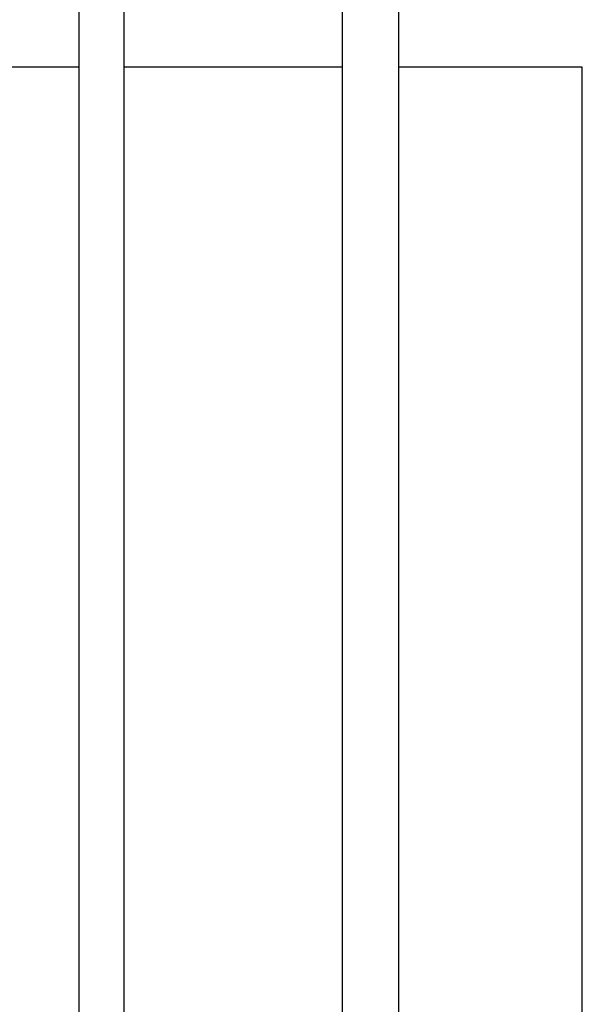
# Model space of a CAD drawing. Header units: inches. Extents: x 18 to 846, y -44 to 561.
# Tile 78 of 256: x 94 to 105, y 170 to 189. Entities that reach past the tile are written whole.
import ezdxf

# ---------------------------------------------------------------- set-up
doc = ezdxf.new("R2010")
doc.units = ezdxf.units.IN
doc.header["$LTSCALE"] = 24
doc.header["$MEASUREMENT"] = 0
doc.layers.add('Dimension (ANSI)', color=7, linetype='Continuous', lineweight=25)
doc.layers.add('Visible (ANSI)', color=7, linetype='Continuous', lineweight=30)
doc.styles.add('Note Text (ANSI)', font='tahoma.ttf')
doc.dimstyles.new('SB Fraction-16 (ANSI)', dxfattribs={"dimscale": 24, "dimtxt": 0.125, "dimasz": 0.098425, "dimexe": 0.125, "dimexo": 0.0625, "dimgap": 0.031496, "dimtad": 0, "dimtih": 1, "dimtoh": 1, "dimdec": 4, "dimrnd": 1e-08, "dimzin": 0, "dimdsep": 46, "dimlunit": 5, "dimtxsty": 'Note Text (ANSI)', "dimcen": 0.09, "dimdle": 0.393701, "dimclrd": 256, "dimclre": 256, "dimclrt": 256, "dimadec": 0, "dimazin": 3, "dimtfac": 0.96, "dimtofl": 0, "dimtmove": 0, "dimatfit": 3, "dimfxl": 1, "dimfrac": 2, "dimtolj": 1, "dimtzin": 12, "dimlwd": -1, "dimlwe": -1, "dimarcsym": 0})

# ---------------------------------------------------------------- blocks, each defined once
blk = doc.blocks.new('*D15')
at = {"layer": 'Defpoints', "color": 0, "transparency": 16777216}
for p in [(121.819, 380.582), (46.586, 92.87), (88.694, 92.87)]:
    blk.add_point(p, dxfattribs=at)
at = {"layer": 'Dimension (ANSI)', "transparency": 16777216}
for p, q in [((120.319, 380.582), (43.586, 380.582)), ((46.586, 378.219), (46.586, 242.375)), ((46.586, 95.232), (46.586, 237.076)), ((87.194, 92.87), (43.586, 92.87))]:
    blk.add_line(p, q, dxfattribs=at)
for points in [[(46.193, 378.219), (46.98, 378.219), (46.586, 380.582)], [(46.193, 95.232), (46.98, 95.232), (46.586, 92.87)]]:
    blk.add_solid(points, dxfattribs=at)
at = {"layer": 'Dimension (ANSI)', "transparency": 16777216, "insert": (37.446, 241.62), "char_height": 3, "attachment_point": 1, "style": 'Note Text (ANSI)'}
blk.add_mtext('\\A1;287 11/16', dxfattribs=at)

msp = doc.modelspace()

# ---------------------------------------------------------------- linework, layer by layer
at = {"layer": 'Visible (ANSI)'}
for p, q in [((99.98986, 206.48985), (99.98986, 167.15203)), ((101.03986, 206.48985), (101.03986, 167.15203)), ((95.09486, 205.78485), (95.09486, 167.15203)), ((95.93486, 205.78485), (95.93486, 167.15203)), ((90.93486, 187.644), (95.09486, 187.644)), ((95.93486, 187.644), (99.98986, 187.644)), ((101.03986, 187.644), (104.44412, 187.644)), ((104.44412, 187.644), (104.44412, 167.38828))]:
    msp.add_line(p, q, dxfattribs=at)

# ---------------------------------------------------------------- dimensions: what is measured, and where the dimension line sits
at = {"layer": 'Dimension (ANSI)'}
dim = msp.add_linear_dim(base=(46.58635, 92.8698), p1=(121.81912, 380.5815), p2=(88.69412, 92.8698), angle=270, dimstyle='SB Fraction-16 (ANSI)', override={"dimgap": 0.031496, "dimdec": 4, "dimtol": 0, "dimlim": 0, "dimtp": 0, "dimtm": 0, "dimtdec": 2, "dimatfit": 1}, dxfattribs=at)
dim.commit()
dim.dimension.update_dxf_attribs({"geometry": '*D15', "text_midpoint": (46.58635, 239.72565), "dimtype": 160})

doc.saveas('drawing.dxf')
